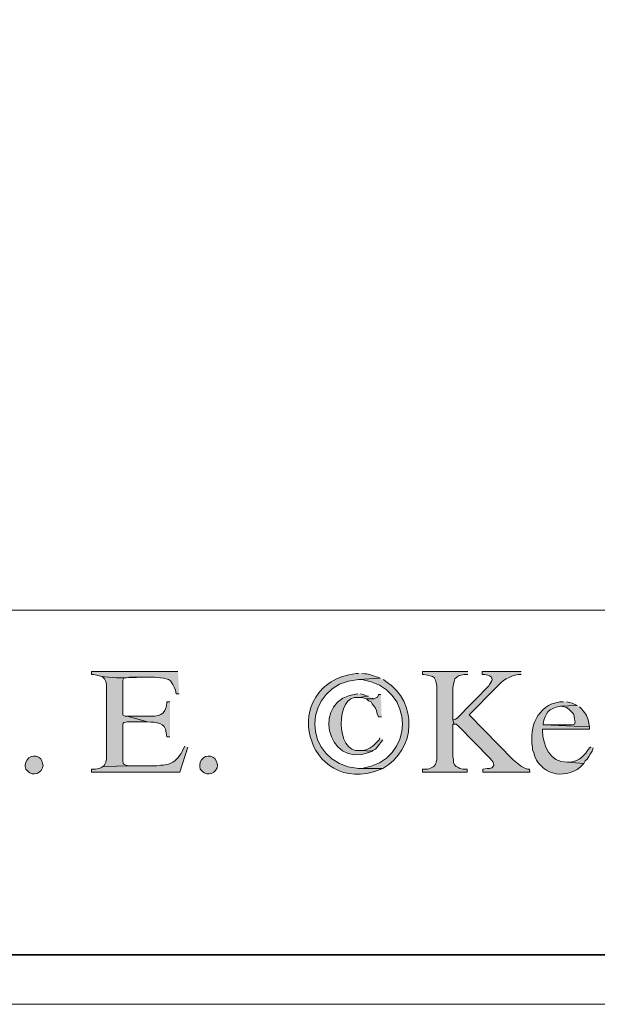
# Model space of a CAD drawing. Header units: inches. Extents: x 1352 to 2050, y -1711 to -1289.
# Tile 10 of 256: x 1521 to 1541, y -1711 to -1678. Entities that reach past the tile are written whole.
import ezdxf

# ---------------------------------------------------------------- set-up
doc = ezdxf.new("R2010")
doc.units = ezdxf.units.IN
doc.header["$MEASUREMENT"] = 0
doc.layers.add('图层 1', color=7, linetype='Continuous')

# ---------------------------------------------------------------- blocks, each defined once
blk = doc.blocks.new('block 4')
at = {"layer": '图层 1', "lineweight": 0}
blk.add_lwpolyline([(1352.197, -1289.051), (1647.55, -1289.051), (1647.55, -1711.067), (1352.197, -1711.067), (1352.197, -1289.051)], dxfattribs=at)
blk = doc.blocks.new('block 5')
at = {"layer": '图层 1', "lineweight": 0}
blk.add_lwpolyline([(1352.197, -1289.051), (1647.55, -1289.051), (1647.55, -1711.067), (1352.197, -1711.067), (1352.197, -1289.051)], dxfattribs=at)
blk = doc.blocks.new('block 7')
at = {"layer": '图层 1', "lineweight": 0}
blk.add_lwpolyline([(1352.197, -1289.051), (1647.55, -1289.051), (1647.55, -1711.067), (1352.197, -1711.067), (1352.197, -1289.051)], dxfattribs=at)
at = {"layer": '图层 1', "color": 250, "lineweight": 35, "true_color": 0x221814}
blk.add_lwpolyline([(1352.374, -1289.228), (1647.374, -1289.228), (1647.374, -1709.386), (1352.374, -1709.386), (1352.374, -1289.228)], dxfattribs=at)
blk = doc.blocks.new('block 8')
at = {"layer": '图层 1', "true_color": 0x221814}
h = blk.add_hatch(color=250, dxfattribs=at)
edge = h.paths.add_edge_path()
edge.add_spline(control_points=[(1526.208, -1699.729), (1526.208, -1699.729), (1523.266, -1699.729), (1523.266, -1699.729), (1523.266, -1699.729), (1523.266, -1699.835), (1523.266, -1699.835), (1523.266, -1699.835), (1523.329, -1699.835), (1523.329, -1699.835), (1523.329, -1699.835), (1523.435, -1699.856), (1523.435, -1699.856), (1524.144, -1700.036), (1524.896, -1699.869), (1525.614, -1699.941), (1525.614, -1699.941), (1525.721, -1699.962), (1525.721, -1699.962), (1525.721, -1699.962), (1525.891, -1700.004), (1525.891, -1700.004), (1525.891, -1700.004), (1525.953, -1700.046), (1525.953, -1700.046), (1525.953, -1700.046), (1526.039, -1700.174), (1526.039, -1700.174), (1526.039, -1700.174), (1526.081, -1700.259), (1526.081, -1700.259), (1526.081, -1700.259), (1526.123, -1700.364), (1526.123, -1700.364), (1526.123, -1700.364), (1526.144, -1700.491), (1526.144, -1700.491), (1526.144, -1700.491), (1526.25, -1700.491), (1526.25, -1700.491)], knot_values=[0, 0, 0, 0, 0.352778, 0.352778, 0.352778, 0.705556, 0.705556, 0.705556, 1.058333, 1.058333, 1.058333, 1.411111, 1.411111, 1.411111, 1.763889, 1.763889, 1.763889, 2.116667, 2.116667, 2.116667, 2.469444, 2.469444, 2.469444, 2.822222, 2.822222, 2.822222, 3.175, 3.175, 3.175, 3.527778, 3.527778, 3.527778, 3.880556, 3.880556, 3.880556, 4.233333, 4.233333, 4.233333, 4.586111, 4.586111, 4.586111, 4.586111], degree=3, periodic=0)
edge.add_line((1526.25, -1700.491), (1526.208, -1699.729))
h = blk.add_hatch(color=250, dxfattribs=at)
edge = h.paths.add_edge_path()
edge.add_spline(control_points=[(1532.367, -1699.793), (1532.367, -1699.793), (1532.282, -1699.793), (1532.282, -1699.793), (1529.56, -1700.173), (1530.555, -1704.052), (1533.108, -1703.073), (1533.108, -1703.073), (1533.193, -1703.031), (1533.193, -1703.031), (1533.193, -1703.031), (1532.367, -1703.031), (1532.367, -1703.031), (1530.361, -1702.878), (1530.402, -1700.14), (1532.367, -1700.004), (1532.367, -1700.004), (1533.108, -1699.962), (1533.108, -1699.962), (1533.108, -1699.962), (1533.023, -1699.919), (1533.023, -1699.919), (1532.87, -1699.896), (1532.739, -1699.794), (1532.579, -1699.814), (1532.579, -1699.814), (1532.473, -1699.793), (1532.473, -1699.793)], knot_values=[0, 0, 0, 0, 0.352778, 0.352778, 0.352778, 0.705556, 0.705556, 0.705556, 1.058333, 1.058333, 1.058333, 1.411111, 1.411111, 1.411111, 1.763889, 1.763889, 1.763889, 2.116667, 2.116667, 2.116667, 2.469444, 2.469444, 2.469444, 2.822222, 2.822222, 2.822222, 3.175, 3.175, 3.175, 3.175], degree=3, periodic=0)
edge.add_line((1532.473, -1699.793), (1532.367, -1699.793))
h = blk.add_hatch(color=250, dxfattribs=at)
edge = h.paths.add_edge_path()
edge.add_spline(control_points=[(1536.093, -1699.729), (1536.093, -1699.729), (1534.547, -1699.729), (1534.547, -1699.729), (1534.547, -1699.729), (1534.547, -1699.835), (1534.547, -1699.835), (1534.547, -1699.835), (1534.59, -1699.835), (1534.59, -1699.835), (1534.59, -1699.835), (1534.717, -1699.856), (1534.717, -1699.856), (1534.717, -1699.856), (1534.886, -1699.898), (1534.886, -1699.898), (1534.886, -1699.898), (1534.95, -1699.941), (1534.95, -1699.941), (1534.95, -1699.941), (1534.95, -1699.962), (1534.95, -1699.962), (1534.95, -1699.962), (1534.992, -1700.026), (1534.992, -1700.026), (1534.992, -1700.026), (1535.013, -1700.111), (1535.013, -1700.111), (1535.013, -1700.111), (1535.034, -1700.216), (1535.034, -1700.216), (1535.034, -1700.216), (1535.034, -1702.714), (1535.034, -1702.714), (1535.034, -1702.714), (1535.013, -1702.82), (1535.013, -1702.82), (1534.992, -1702.962), (1534.842, -1703.028), (1534.717, -1703.053), (1534.717, -1703.053), (1534.547, -1703.053), (1534.547, -1703.053), (1534.547, -1703.053), (1534.547, -1703.158), (1534.547, -1703.158), (1534.547, -1703.158), (1536.071, -1703.158), (1536.071, -1703.158), (1536.071, -1703.158), (1536.071, -1703.053), (1536.071, -1703.053), (1536.071, -1703.053), (1535.923, -1703.053), (1535.923, -1703.053), (1535.923, -1703.053), (1535.817, -1703.031), (1535.817, -1703.031), (1535.817, -1703.031), (1535.754, -1702.989), (1535.754, -1702.989), (1535.754, -1702.989), (1535.69, -1702.968), (1535.69, -1702.968), (1535.69, -1702.968), (1535.648, -1702.926), (1535.648, -1702.926), (1535.648, -1702.926), (1535.605, -1702.841), (1535.605, -1702.841), (1535.605, -1702.841), (1535.605, -1702.735), (1535.605, -1702.735), (1535.605, -1702.735), (1535.584, -1702.629), (1535.584, -1702.629), (1535.584, -1702.629), (1535.584, -1701.529), (1535.584, -1701.529), (1535.584, -1701.529), (1535.627, -1701.529), (1535.627, -1701.529), (1535.627, -1701.529), (1535.584, -1701.38), (1535.584, -1701.38), (1535.584, -1701.38), (1535.584, -1700.28), (1535.584, -1700.28), (1535.584, -1700.28), (1535.627, -1700.068), (1535.627, -1700.068), (1535.627, -1700.068), (1535.648, -1699.983), (1535.648, -1699.983), (1535.648, -1699.983), (1535.712, -1699.92), (1535.712, -1699.92), (1535.712, -1699.92), (1535.775, -1699.878), (1535.775, -1699.878), (1535.775, -1699.878), (1535.86, -1699.856), (1535.86, -1699.856), (1535.86, -1699.856), (1535.966, -1699.835), (1535.966, -1699.835), (1535.966, -1699.835), (1536.093, -1699.835), (1536.093, -1699.835)], knot_values=[0, 0, 0, 0, 0.352778, 0.352778, 0.352778, 0.705556, 0.705556, 0.705556, 1.058333, 1.058333, 1.058333, 1.411111, 1.411111, 1.411111, 1.763889, 1.763889, 1.763889, 2.116667, 2.116667, 2.116667, 2.469444, 2.469444, 2.469444, 2.822222, 2.822222, 2.822222, 3.175, 3.175, 3.175, 3.527778, 3.527778, 3.527778, 3.880556, 3.880556, 3.880556, 4.233333, 4.233333, 4.233333, 4.586111, 4.586111, 4.586111, 4.938889, 4.938889, 4.938889, 5.291667, 5.291667, 5.291667, 5.644444, 5.644444, 5.644444, 5.997222, 5.997222, 5.997222, 6.35, 6.35, 6.35, 6.702778, 6.702778, 6.702778, 7.055556, 7.055556, 7.055556, 7.408333, 7.408333, 7.408333, 7.761111, 7.761111, 7.761111, 8.113889, 8.113889, 8.113889, 8.466667, 8.466667, 8.466667, 8.819444, 8.819444, 8.819444, 9.172222, 9.172222, 9.172222, 9.525, 9.525, 9.525, 9.877778, 9.877778, 9.877778, 10.230556, 10.230556, 10.230556, 10.583333, 10.583333, 10.583333, 10.936111, 10.936111, 10.936111, 11.288889, 11.288889, 11.288889, 11.641667, 11.641667, 11.641667, 11.994444, 11.994444, 11.994444, 12.347222, 12.347222, 12.347222, 12.7, 12.7, 12.7, 12.7], degree=3, periodic=0)
edge.add_line((1536.093, -1699.835), (1536.093, -1699.729))
h = blk.add_hatch(color=250, dxfattribs=at)
edge = h.paths.add_edge_path()
edge.add_spline(control_points=[(1537.913, -1699.729), (1537.913, -1699.729), (1536.579, -1699.729), (1536.579, -1699.729), (1536.579, -1699.729), (1536.579, -1699.835), (1536.579, -1699.835), (1536.579, -1699.835), (1536.664, -1699.835), (1536.664, -1699.835), (1536.664, -1699.835), (1536.77, -1699.856), (1536.77, -1699.856), (1536.77, -1699.856), (1536.833, -1699.878), (1536.833, -1699.878), (1536.833, -1699.878), (1536.897, -1699.92), (1536.897, -1699.92), (1536.897, -1699.92), (1536.918, -1700.004), (1536.918, -1700.004), (1536.918, -1700.004), (1536.897, -1700.068), (1536.897, -1700.068), (1536.897, -1700.068), (1536.833, -1700.174), (1536.833, -1700.174), (1536.833, -1700.174), (1536.812, -1700.216), (1536.812, -1700.216), (1536.447, -1700.578), (1536.095, -1700.95), (1535.733, -1701.317), (1535.733, -1701.317), (1535.669, -1701.359), (1535.669, -1701.359), (1535.669, -1701.359), (1535.584, -1701.38), (1535.584, -1701.38), (1535.584, -1701.38), (1535.627, -1701.529), (1535.627, -1701.529), (1535.627, -1701.529), (1535.69, -1701.529), (1535.69, -1701.529), (1535.69, -1701.529), (1535.775, -1701.592), (1535.775, -1701.592), (1535.775, -1701.592), (1536.855, -1702.692), (1536.855, -1702.692), (1536.855, -1702.692), (1536.897, -1702.756), (1536.897, -1702.756), (1536.897, -1702.756), (1536.96, -1702.82), (1536.96, -1702.82), (1536.96, -1702.82), (1536.981, -1702.904), (1536.981, -1702.904), (1536.981, -1702.904), (1536.981, -1702.926), (1536.981, -1702.926), (1536.981, -1702.926), (1536.918, -1703.01), (1536.918, -1703.01), (1536.918, -1703.01), (1536.897, -1703.01), (1536.897, -1703.01), (1536.897, -1703.01), (1536.833, -1703.031), (1536.833, -1703.031), (1536.833, -1703.031), (1536.749, -1703.031), (1536.749, -1703.031), (1536.749, -1703.031), (1536.6, -1703.053), (1536.6, -1703.053), (1536.6, -1703.053), (1536.6, -1703.158), (1536.6, -1703.158), (1536.6, -1703.158), (1538.209, -1703.158), (1538.209, -1703.158), (1538.209, -1703.158), (1538.188, -1703.053), (1538.188, -1703.053), (1538.188, -1703.053), (1538.125, -1703.053), (1538.125, -1703.053), (1537.927, -1703.008), (1537.781, -1702.862), (1537.637, -1702.735), (1537.637, -1702.735), (1536.135, -1701.211), (1536.135, -1701.211), (1536.135, -1701.211), (1537.067, -1700.259), (1537.067, -1700.259), (1537.264, -1700.044), (1537.514, -1699.878), (1537.807, -1699.835), (1537.807, -1699.835), (1537.913, -1699.835), (1537.913, -1699.835)], knot_values=[0, 0, 0, 0, 0.352778, 0.352778, 0.352778, 0.705556, 0.705556, 0.705556, 1.058333, 1.058333, 1.058333, 1.411111, 1.411111, 1.411111, 1.763889, 1.763889, 1.763889, 2.116667, 2.116667, 2.116667, 2.469444, 2.469444, 2.469444, 2.822222, 2.822222, 2.822222, 3.175, 3.175, 3.175, 3.527778, 3.527778, 3.527778, 3.880556, 3.880556, 3.880556, 4.233333, 4.233333, 4.233333, 4.586111, 4.586111, 4.586111, 4.938889, 4.938889, 4.938889, 5.291667, 5.291667, 5.291667, 5.644444, 5.644444, 5.644444, 5.997222, 5.997222, 5.997222, 6.35, 6.35, 6.35, 6.702778, 6.702778, 6.702778, 7.055556, 7.055556, 7.055556, 7.408333, 7.408333, 7.408333, 7.761111, 7.761111, 7.761111, 8.113889, 8.113889, 8.113889, 8.466667, 8.466667, 8.466667, 8.819444, 8.819444, 8.819444, 9.172222, 9.172222, 9.172222, 9.525, 9.525, 9.525, 9.877778, 9.877778, 9.877778, 10.230556, 10.230556, 10.230556, 10.583333, 10.583333, 10.583333, 10.936111, 10.936111, 10.936111, 11.288889, 11.288889, 11.288889, 11.641667, 11.641667, 11.641667, 11.994444, 11.994444, 11.994444, 12.347222, 12.347222, 12.347222, 12.347222], degree=3, periodic=0)
edge.add_line((1537.913, -1699.835), (1537.913, -1699.729))
for points in [[(1523.626, -1699.898), (1523.71, -1699.983), (1523.752, -1700.067), (1523.774, -1700.174), (1523.774, -1702.713), (1523.752, -1702.819), (1523.71, -1702.904), (1523.668, -1702.968), (1524.557, -1702.947), (1524.536, -1702.947), (1524.429, -1702.925), (1524.367, -1702.883), (1524.345, -1702.861), (1524.324, -1702.777), (1524.324, -1701.55), (1524.345, -1701.486), (1524.367, -1701.465), (1524.472, -1701.444), (1525.17, -1701.444), (1524.472, -1701.254), (1524.409, -1701.254), (1524.345, -1701.232), (1524.324, -1701.211), (1524.324, -1700.025), (1524.367, -1699.962), (1524.451, -1699.941), (1524.557, -1699.92), (1525.425, -1699.92)], [(1533.129, -1700.512), (1533.044, -1700.512), (1533.044, -1700.534), (1533.002, -1700.618), (1532.981, -1700.618), (1532.896, -1700.66), (1532.642, -1700.66), (1532.706, -1700.724), (1532.791, -1700.766), (1532.833, -1700.83), (1532.875, -1700.893), (1532.939, -1700.978), (1532.981, -1701.063), (1533.002, -1701.169), (1533.044, -1701.274), (1533.151, -1701.274)], [(1532.706, -1700.576), (1532.367, -1700.618), (1532.452, -1700.618), (1532.558, -1700.64), (1532.642, -1700.66), (1532.896, -1700.66), (1532.833, -1700.64)]]:
    blk.add_hatch(color=250, dxfattribs=at).paths.add_polyline_path(points)
h = blk.add_hatch(color=250, dxfattribs=at)
edge = h.paths.add_edge_path()
edge.add_spline(control_points=[(1533.108, -1699.962), (1533.108, -1699.962), (1532.367, -1700.004), (1532.367, -1700.004), (1532.367, -1700.004), (1532.473, -1700.004), (1532.473, -1700.004), (1534.325, -1700.259), (1534.318, -1702.78), (1532.473, -1703.031), (1532.473, -1703.031), (1532.367, -1703.031), (1532.367, -1703.031), (1532.367, -1703.031), (1533.193, -1703.031), (1533.193, -1703.031), (1534.338, -1702.383), (1534.39, -1700.779), (1533.299, -1700.068), (1533.299, -1700.068), (1533.214, -1700.004), (1533.214, -1700.004)], knot_values=[0, 0, 0, 0, 0.352778, 0.352778, 0.352778, 0.705556, 0.705556, 0.705556, 1.058333, 1.058333, 1.058333, 1.411111, 1.411111, 1.411111, 1.763889, 1.763889, 1.763889, 2.116667, 2.116667, 2.116667, 2.469444, 2.469444, 2.469444, 2.469444], degree=3, periodic=0)
edge.add_line((1533.214, -1700.004), (1533.108, -1699.962))
h = blk.add_hatch(color=250, dxfattribs=at)
edge = h.paths.add_edge_path()
edge.add_spline(control_points=[(1532.346, -1700.491), (1532.346, -1700.491), (1532.325, -1700.491), (1532.325, -1700.491), (1530.754, -1700.627), (1531.233, -1703.056), (1532.748, -1702.481), (1532.748, -1702.481), (1532.833, -1702.439), (1532.833, -1702.439), (1532.833, -1702.439), (1532.409, -1702.417), (1532.409, -1702.417), (1531.574, -1702.548), (1531.564, -1700.481), (1532.367, -1700.618), (1532.367, -1700.618), (1532.706, -1700.576), (1532.706, -1700.576), (1532.706, -1700.576), (1532.621, -1700.555), (1532.621, -1700.555), (1532.621, -1700.555), (1532.537, -1700.512), (1532.537, -1700.512), (1532.537, -1700.512), (1532.43, -1700.491), (1532.43, -1700.491)], knot_values=[0, 0, 0, 0, 0.352778, 0.352778, 0.352778, 0.705556, 0.705556, 0.705556, 1.058333, 1.058333, 1.058333, 1.411111, 1.411111, 1.411111, 1.763889, 1.763889, 1.763889, 2.116667, 2.116667, 2.116667, 2.469444, 2.469444, 2.469444, 2.822222, 2.822222, 2.822222, 3.175, 3.175, 3.175, 3.175], degree=3, periodic=0)
edge.add_line((1532.43, -1700.491), (1532.346, -1700.491))
h = blk.add_hatch(color=250, dxfattribs=at)
edge = h.paths.add_edge_path()
edge.add_spline(control_points=[(1525.932, -1700.766), (1525.932, -1700.766), (1525.827, -1700.766), (1525.827, -1700.766), (1525.827, -1700.766), (1525.827, -1700.809), (1525.827, -1700.809), (1525.809, -1701.229), (1525.525, -1701.269), (1525.17, -1701.254), (1525.17, -1701.254), (1524.472, -1701.254), (1524.472, -1701.254), (1524.472, -1701.254), (1525.17, -1701.444), (1525.17, -1701.444), (1525.458, -1701.467), (1525.795, -1701.443), (1525.806, -1701.825), (1525.806, -1701.825), (1525.827, -1701.951), (1525.827, -1701.951), (1525.827, -1701.951), (1525.932, -1701.951), (1525.932, -1701.951)], knot_values=[0, 0, 0, 0, 0.352778, 0.352778, 0.352778, 0.705556, 0.705556, 0.705556, 1.058333, 1.058333, 1.058333, 1.411111, 1.411111, 1.411111, 1.763889, 1.763889, 1.763889, 2.116667, 2.116667, 2.116667, 2.469444, 2.469444, 2.469444, 2.822222, 2.822222, 2.822222, 2.822222], degree=3, periodic=0)
edge.add_line((1525.932, -1701.951), (1525.932, -1700.766))
h = blk.add_hatch(color=250, dxfattribs=at)
edge = h.paths.add_edge_path()
edge.add_spline(control_points=[(1539.352, -1700.766), (1539.352, -1700.766), (1539.225, -1700.766), (1539.225, -1700.766), (1538.458, -1700.883), (1538.178, -1701.609), (1538.294, -1702.312), (1538.294, -1702.312), (1538.294, -1702.396), (1538.294, -1702.396), (1538.294, -1702.396), (1538.336, -1702.502), (1538.336, -1702.502), (1538.528, -1703.219), (1539.36, -1703.443), (1539.924, -1702.989), (1539.924, -1702.989), (1540.051, -1702.861), (1540.051, -1702.861), (1540.051, -1702.861), (1539.479, -1702.819), (1539.479, -1702.819), (1538.867, -1702.829), (1538.659, -1702.259), (1538.632, -1701.74), (1538.632, -1701.74), (1538.632, -1701.698), (1538.632, -1701.698), (1538.632, -1701.698), (1540.242, -1701.698), (1540.242, -1701.698), (1540.242, -1701.698), (1540.242, -1701.613), (1540.242, -1701.613), (1540.242, -1701.613), (1538.654, -1701.55), (1538.654, -1701.55), (1538.654, -1701.55), (1538.654, -1701.529), (1538.654, -1701.529), (1538.744, -1701.126), (1538.818, -1700.994), (1539.246, -1700.915), (1539.246, -1700.915), (1539.818, -1700.893), (1539.818, -1700.893), (1539.818, -1700.893), (1539.649, -1700.809), (1539.649, -1700.809), (1539.649, -1700.809), (1539.564, -1700.788), (1539.564, -1700.788), (1539.564, -1700.788), (1539.458, -1700.766), (1539.458, -1700.766)], knot_values=[0, 0, 0, 0, 0.352778, 0.352778, 0.352778, 0.705556, 0.705556, 0.705556, 1.058333, 1.058333, 1.058333, 1.411111, 1.411111, 1.411111, 1.763889, 1.763889, 1.763889, 2.116667, 2.116667, 2.116667, 2.469444, 2.469444, 2.469444, 2.822222, 2.822222, 2.822222, 3.175, 3.175, 3.175, 3.527778, 3.527778, 3.527778, 3.880556, 3.880556, 3.880556, 4.233333, 4.233333, 4.233333, 4.586111, 4.586111, 4.586111, 4.938889, 4.938889, 4.938889, 5.291667, 5.291667, 5.291667, 5.644444, 5.644444, 5.644444, 5.997222, 5.997222, 5.997222, 6.35, 6.35, 6.35, 6.35], degree=3, periodic=0)
edge.add_line((1539.458, -1700.766), (1539.352, -1700.766))
h = blk.add_hatch(color=250, dxfattribs=at)
edge = h.paths.add_edge_path()
edge.add_spline(control_points=[(1539.818, -1700.893), (1539.818, -1700.893), (1539.246, -1700.915), (1539.246, -1700.915), (1539.246, -1700.915), (1539.267, -1700.915), (1539.267, -1700.915), (1539.267, -1700.915), (1539.373, -1700.936), (1539.373, -1700.936), (1539.373, -1700.936), (1539.457, -1700.957), (1539.457, -1700.957), (1539.457, -1700.957), (1539.543, -1701.02), (1539.543, -1701.02), (1539.543, -1701.02), (1539.606, -1701.084), (1539.606, -1701.084), (1539.606, -1701.084), (1539.627, -1701.105), (1539.627, -1701.105), (1539.627, -1701.105), (1539.691, -1701.169), (1539.691, -1701.169), (1539.691, -1701.169), (1539.712, -1701.253), (1539.712, -1701.253), (1539.712, -1701.253), (1539.733, -1701.359), (1539.733, -1701.359), (1539.733, -1701.359), (1539.754, -1701.444), (1539.754, -1701.444), (1539.754, -1701.444), (1539.733, -1701.529), (1539.733, -1701.529), (1539.733, -1701.529), (1539.627, -1701.549), (1539.627, -1701.549), (1539.627, -1701.549), (1538.654, -1701.549), (1538.654, -1701.549), (1538.654, -1701.549), (1540.241, -1701.613), (1540.241, -1701.613), (1540.241, -1701.613), (1540.22, -1701.507), (1540.22, -1701.507), (1540.179, -1701.252), (1540.124, -1701.187), (1539.966, -1700.999), (1539.966, -1700.999), (1539.902, -1700.936), (1539.902, -1700.936)], knot_values=[0, 0, 0, 0, 0.352778, 0.352778, 0.352778, 0.705556, 0.705556, 0.705556, 1.058333, 1.058333, 1.058333, 1.411111, 1.411111, 1.411111, 1.763889, 1.763889, 1.763889, 2.116667, 2.116667, 2.116667, 2.469444, 2.469444, 2.469444, 2.822222, 2.822222, 2.822222, 3.175, 3.175, 3.175, 3.527778, 3.527778, 3.527778, 3.880556, 3.880556, 3.880556, 4.233333, 4.233333, 4.233333, 4.586111, 4.586111, 4.586111, 4.938889, 4.938889, 4.938889, 5.291667, 5.291667, 5.291667, 5.644444, 5.644444, 5.644444, 5.997222, 5.997222, 5.997222, 6.35, 6.35, 6.35, 6.35], degree=3, periodic=0)
edge.add_line((1539.902, -1700.936), (1539.818, -1700.893))
h = blk.add_hatch(color=250, dxfattribs=at)
edge = h.paths.add_edge_path()
edge.add_spline(control_points=[(1533.087, -1701.994), (1533.087, -1701.994), (1533.065, -1702.058), (1533.065, -1702.058), (1532.875, -1702.243), (1532.799, -1702.371), (1532.515, -1702.417), (1532.515, -1702.417), (1532.409, -1702.417), (1532.409, -1702.417), (1532.409, -1702.417), (1532.833, -1702.439), (1532.833, -1702.439), (1532.833, -1702.439), (1532.854, -1702.417), (1532.854, -1702.417), (1532.854, -1702.417), (1532.939, -1702.375), (1532.939, -1702.375), (1532.939, -1702.375), (1533.002, -1702.312), (1533.002, -1702.312), (1533.002, -1702.312), (1533.193, -1702.058), (1533.193, -1702.058)], knot_values=[0, 0, 0, 0, 0.352778, 0.352778, 0.352778, 0.705556, 0.705556, 0.705556, 1.058333, 1.058333, 1.058333, 1.411111, 1.411111, 1.411111, 1.763889, 1.763889, 1.763889, 2.116667, 2.116667, 2.116667, 2.469444, 2.469444, 2.469444, 2.822222, 2.822222, 2.822222, 2.822222], degree=3, periodic=0)
edge.add_line((1533.193, -1702.058), (1533.087, -1701.994))
h = blk.add_hatch(color=250, dxfattribs=at)
edge = h.paths.add_edge_path()
edge.add_spline(control_points=[(1521.001, -1702.925), (1521.001, -1702.925), (1521.022, -1702.82), (1521.022, -1702.82), (1521.022, -1702.82), (1521.064, -1702.735), (1521.064, -1702.735), (1521.206, -1702.518), (1521.564, -1702.597), (1521.593, -1702.861), (1521.593, -1702.861), (1521.614, -1702.925), (1521.614, -1702.925), (1521.614, -1702.925), (1521.593, -1703.01), (1521.593, -1703.01), (1521.485, -1703.28), (1521.172, -1703.286), (1521.022, -1703.052), (1521.022, -1703.052), (1521.001, -1702.968), (1521.001, -1702.968), (1521.001, -1702.968), (1521.001, -1702.925), (1521.001, -1702.925)], knot_values=[0, 0, 0, 0, 0.352778, 0.352778, 0.352778, 0.705556, 0.705556, 0.705556, 1.058333, 1.058333, 1.058333, 1.411111, 1.411111, 1.411111, 1.763889, 1.763889, 1.763889, 2.116667, 2.116667, 2.116667, 2.469444, 2.469444, 2.469444, 2.822222, 2.822222, 2.822222, 2.822222], degree=3, periodic=0)
edge.add_line((1521.001, -1702.925), (1521.001, -1702.925))
h = blk.add_hatch(color=250, dxfattribs=at)
edge = h.paths.add_edge_path()
edge.add_spline(control_points=[(1526.441, -1702.269), (1526.441, -1702.269), (1526.398, -1702.354), (1526.398, -1702.354), (1526.398, -1702.354), (1526.356, -1702.459), (1526.356, -1702.459), (1526.246, -1702.636), (1526.104, -1702.833), (1525.89, -1702.883), (1525.89, -1702.883), (1525.721, -1702.925), (1525.721, -1702.925), (1525.721, -1702.925), (1525.615, -1702.925), (1525.615, -1702.925), (1525.615, -1702.925), (1525.488, -1702.947), (1525.488, -1702.947), (1525.488, -1702.947), (1524.556, -1702.947), (1524.556, -1702.947), (1524.556, -1702.947), (1523.668, -1702.968), (1523.668, -1702.968), (1523.668, -1702.968), (1523.647, -1702.968), (1523.647, -1702.968), (1523.647, -1702.968), (1523.582, -1703.01), (1523.582, -1703.01), (1523.582, -1703.01), (1523.498, -1703.031), (1523.498, -1703.031), (1523.498, -1703.031), (1523.392, -1703.053), (1523.392, -1703.053), (1523.392, -1703.053), (1523.266, -1703.053), (1523.266, -1703.053), (1523.266, -1703.053), (1523.266, -1703.158), (1523.266, -1703.158), (1523.266, -1703.158), (1526.272, -1703.158), (1526.272, -1703.158), (1526.272, -1703.158), (1526.546, -1702.312), (1526.546, -1702.312)], knot_values=[0, 0, 0, 0, 0.352778, 0.352778, 0.352778, 0.705556, 0.705556, 0.705556, 1.058333, 1.058333, 1.058333, 1.411111, 1.411111, 1.411111, 1.763889, 1.763889, 1.763889, 2.116667, 2.116667, 2.116667, 2.469444, 2.469444, 2.469444, 2.822222, 2.822222, 2.822222, 3.175, 3.175, 3.175, 3.527778, 3.527778, 3.527778, 3.880556, 3.880556, 3.880556, 4.233333, 4.233333, 4.233333, 4.586111, 4.586111, 4.586111, 4.938889, 4.938889, 4.938889, 5.291667, 5.291667, 5.291667, 5.644444, 5.644444, 5.644444, 5.644444], degree=3, periodic=0)
edge.add_line((1526.546, -1702.312), (1526.441, -1702.269))
h = blk.add_hatch(color=250, dxfattribs=at)
edge = h.paths.add_edge_path()
edge.add_spline(control_points=[(1526.949, -1702.925), (1526.949, -1702.925), (1526.97, -1702.82), (1526.97, -1702.82), (1526.97, -1702.82), (1527.012, -1702.735), (1527.012, -1702.735), (1527.153, -1702.518), (1527.512, -1702.597), (1527.542, -1702.861), (1527.542, -1702.861), (1527.562, -1702.925), (1527.562, -1702.925), (1527.562, -1702.925), (1527.542, -1703.01), (1527.542, -1703.01), (1527.433, -1703.28), (1527.12, -1703.286), (1526.97, -1703.052), (1526.97, -1703.052), (1526.949, -1702.968), (1526.949, -1702.968), (1526.949, -1702.968), (1526.949, -1702.925), (1526.949, -1702.925)], knot_values=[0, 0, 0, 0, 0.352778, 0.352778, 0.352778, 0.705556, 0.705556, 0.705556, 1.058333, 1.058333, 1.058333, 1.411111, 1.411111, 1.411111, 1.763889, 1.763889, 1.763889, 2.116667, 2.116667, 2.116667, 2.469444, 2.469444, 2.469444, 2.822222, 2.822222, 2.822222, 2.822222], degree=3, periodic=0)
edge.add_line((1526.949, -1702.925), (1526.949, -1702.925))
h = blk.add_hatch(color=250, dxfattribs=at)
edge = h.paths.add_edge_path()
edge.add_spline(control_points=[(1540.283, -1702.291), (1540.283, -1702.291), (1540.241, -1702.333), (1540.241, -1702.333), (1540.068, -1702.578), (1539.906, -1702.786), (1539.585, -1702.82), (1539.585, -1702.82), (1539.479, -1702.82), (1539.479, -1702.82), (1539.479, -1702.82), (1540.051, -1702.862), (1540.051, -1702.862), (1540.051, -1702.862), (1540.093, -1702.777), (1540.093, -1702.777), (1540.093, -1702.777), (1540.157, -1702.714), (1540.157, -1702.714), (1540.157, -1702.714), (1540.22, -1702.629), (1540.22, -1702.629), (1540.22, -1702.629), (1540.262, -1702.544), (1540.262, -1702.544), (1540.262, -1702.544), (1540.326, -1702.439), (1540.326, -1702.439), (1540.326, -1702.439), (1540.368, -1702.333), (1540.368, -1702.333)], knot_values=[0, 0, 0, 0, 0.352778, 0.352778, 0.352778, 0.705556, 0.705556, 0.705556, 1.058333, 1.058333, 1.058333, 1.411111, 1.411111, 1.411111, 1.763889, 1.763889, 1.763889, 2.116667, 2.116667, 2.116667, 2.469444, 2.469444, 2.469444, 2.822222, 2.822222, 2.822222, 3.175, 3.175, 3.175, 3.527778, 3.527778, 3.527778, 3.527778], degree=3, periodic=0)
edge.add_line((1540.368, -1702.333), (1540.283, -1702.291))
at = {"layer": '图层 1', "lineweight": 0}
for points in [[(1352.197, -1289.051), (1647.55, -1289.051), (1647.55, -1711.067), (1352.197, -1711.067), (1352.197, -1289.051)], [(1523.626, -1699.898), (1523.71, -1699.983), (1523.752, -1700.067), (1523.774, -1700.174), (1523.774, -1702.713), (1523.752, -1702.819), (1523.71, -1702.904), (1523.668, -1702.968), (1524.557, -1702.947), (1524.536, -1702.947), (1524.429, -1702.925), (1524.367, -1702.883), (1524.345, -1702.861), (1524.324, -1702.777), (1524.324, -1701.55), (1524.345, -1701.486), (1524.367, -1701.465), (1524.472, -1701.444), (1525.17, -1701.444), (1524.472, -1701.254), (1524.409, -1701.254), (1524.345, -1701.232), (1524.324, -1701.211), (1524.324, -1700.025), (1524.367, -1699.962), (1524.451, -1699.941), (1524.557, -1699.92), (1525.425, -1699.92)], [(1533.129, -1700.512), (1533.044, -1700.512), (1533.044, -1700.534), (1533.002, -1700.618), (1532.981, -1700.618), (1532.896, -1700.66), (1532.642, -1700.66), (1532.706, -1700.724), (1532.791, -1700.766), (1532.833, -1700.83), (1532.875, -1700.893), (1532.939, -1700.978), (1532.981, -1701.063), (1533.002, -1701.169), (1533.044, -1701.274), (1533.151, -1701.274)], [(1532.706, -1700.576), (1532.367, -1700.618), (1532.452, -1700.618), (1532.558, -1700.64), (1532.642, -1700.66), (1532.896, -1700.66), (1532.833, -1700.64)]]:
    blk.add_lwpolyline(points, dxfattribs=at)
for points, knots in [([(1526.208, -1699.729), (1526.208, -1699.729), (1523.266, -1699.729), (1523.266, -1699.729), (1523.266, -1699.729), (1523.266, -1699.835), (1523.266, -1699.835), (1523.266, -1699.835), (1523.329, -1699.835), (1523.329, -1699.835), (1523.329, -1699.835), (1523.435, -1699.856), (1523.435, -1699.856), (1524.144, -1700.036), (1524.896, -1699.869), (1525.614, -1699.941), (1525.614, -1699.941), (1525.721, -1699.962), (1525.721, -1699.962), (1525.721, -1699.962), (1525.891, -1700.004), (1525.891, -1700.004), (1525.891, -1700.004), (1525.953, -1700.046), (1525.953, -1700.046), (1525.953, -1700.046), (1526.039, -1700.174), (1526.039, -1700.174), (1526.039, -1700.174), (1526.081, -1700.259), (1526.081, -1700.259), (1526.081, -1700.259), (1526.123, -1700.364), (1526.123, -1700.364), (1526.123, -1700.364), (1526.144, -1700.491), (1526.144, -1700.491), (1526.144, -1700.491), (1526.25, -1700.491), (1526.25, -1700.491)], [0, 0, 0, 0, 1, 1, 1, 2, 2, 2, 3, 3, 3, 4, 4, 4, 5, 5, 5, 6, 6, 6, 7, 7, 7, 8, 8, 8, 9, 9, 9, 10, 10, 10, 11, 11, 11, 12, 12, 12, 13, 13, 13, 13]), ([(1532.367, -1699.793), (1532.367, -1699.793), (1532.282, -1699.793), (1532.282, -1699.793), (1529.56, -1700.173), (1530.555, -1704.052), (1533.108, -1703.073), (1533.108, -1703.073), (1533.193, -1703.031), (1533.193, -1703.031), (1533.193, -1703.031), (1532.367, -1703.031), (1532.367, -1703.031), (1530.361, -1702.878), (1530.402, -1700.14), (1532.367, -1700.004), (1532.367, -1700.004), (1533.108, -1699.962), (1533.108, -1699.962), (1533.108, -1699.962), (1533.023, -1699.919), (1533.023, -1699.919), (1532.87, -1699.896), (1532.739, -1699.794), (1532.579, -1699.814), (1532.579, -1699.814), (1532.473, -1699.793), (1532.473, -1699.793)], [0, 0, 0, 0, 1, 1, 1, 2, 2, 2, 3, 3, 3, 4, 4, 4, 5, 5, 5, 6, 6, 6, 7, 7, 7, 8, 8, 8, 9, 9, 9, 9]), ([(1536.093, -1699.729), (1536.093, -1699.729), (1534.547, -1699.729), (1534.547, -1699.729), (1534.547, -1699.729), (1534.547, -1699.835), (1534.547, -1699.835), (1534.547, -1699.835), (1534.59, -1699.835), (1534.59, -1699.835), (1534.59, -1699.835), (1534.717, -1699.856), (1534.717, -1699.856), (1534.717, -1699.856), (1534.886, -1699.898), (1534.886, -1699.898), (1534.886, -1699.898), (1534.95, -1699.941), (1534.95, -1699.941), (1534.95, -1699.941), (1534.95, -1699.962), (1534.95, -1699.962), (1534.95, -1699.962), (1534.992, -1700.026), (1534.992, -1700.026), (1534.992, -1700.026), (1535.013, -1700.111), (1535.013, -1700.111), (1535.013, -1700.111), (1535.034, -1700.216), (1535.034, -1700.216), (1535.034, -1700.216), (1535.034, -1702.714), (1535.034, -1702.714), (1535.034, -1702.714), (1535.013, -1702.82), (1535.013, -1702.82), (1534.992, -1702.962), (1534.842, -1703.028), (1534.717, -1703.053), (1534.717, -1703.053), (1534.547, -1703.053), (1534.547, -1703.053), (1534.547, -1703.053), (1534.547, -1703.158), (1534.547, -1703.158), (1534.547, -1703.158), (1536.071, -1703.158), (1536.071, -1703.158), (1536.071, -1703.158), (1536.071, -1703.053), (1536.071, -1703.053), (1536.071, -1703.053), (1535.923, -1703.053), (1535.923, -1703.053), (1535.923, -1703.053), (1535.817, -1703.031), (1535.817, -1703.031), (1535.817, -1703.031), (1535.754, -1702.989), (1535.754, -1702.989), (1535.754, -1702.989), (1535.69, -1702.968), (1535.69, -1702.968), (1535.69, -1702.968), (1535.648, -1702.926), (1535.648, -1702.926), (1535.648, -1702.926), (1535.605, -1702.841), (1535.605, -1702.841), (1535.605, -1702.841), (1535.605, -1702.735), (1535.605, -1702.735), (1535.605, -1702.735), (1535.584, -1702.629), (1535.584, -1702.629), (1535.584, -1702.629), (1535.584, -1701.529), (1535.584, -1701.529), (1535.584, -1701.529), (1535.627, -1701.529), (1535.627, -1701.529), (1535.627, -1701.529), (1535.584, -1701.38), (1535.584, -1701.38), (1535.584, -1701.38), (1535.584, -1700.28), (1535.584, -1700.28), (1535.584, -1700.28), (1535.627, -1700.068), (1535.627, -1700.068), (1535.627, -1700.068), (1535.648, -1699.983), (1535.648, -1699.983), (1535.648, -1699.983), (1535.712, -1699.92), (1535.712, -1699.92), (1535.712, -1699.92), (1535.775, -1699.878), (1535.775, -1699.878), (1535.775, -1699.878), (1535.86, -1699.856), (1535.86, -1699.856), (1535.86, -1699.856), (1535.966, -1699.835), (1535.966, -1699.835), (1535.966, -1699.835), (1536.093, -1699.835), (1536.093, -1699.835)], [0, 0, 0, 0, 1, 1, 1, 2, 2, 2, 3, 3, 3, 4, 4, 4, 5, 5, 5, 6, 6, 6, 7, 7, 7, 8, 8, 8, 9, 9, 9, 10, 10, 10, 11, 11, 11, 12, 12, 12, 13, 13, 13, 14, 14, 14, 15, 15, 15, 16, 16, 16, 17, 17, 17, 18, 18, 18, 19, 19, 19, 20, 20, 20, 21, 21, 21, 22, 22, 22, 23, 23, 23, 24, 24, 24, 25, 25, 25, 26, 26, 26, 27, 27, 27, 28, 28, 28, 29, 29, 29, 30, 30, 30, 31, 31, 31, 32, 32, 32, 33, 33, 33, 34, 34, 34, 35, 35, 35, 36, 36, 36, 36]), ([(1537.913, -1699.729), (1537.913, -1699.729), (1536.579, -1699.729), (1536.579, -1699.729), (1536.579, -1699.729), (1536.579, -1699.835), (1536.579, -1699.835), (1536.579, -1699.835), (1536.664, -1699.835), (1536.664, -1699.835), (1536.664, -1699.835), (1536.77, -1699.856), (1536.77, -1699.856), (1536.77, -1699.856), (1536.833, -1699.878), (1536.833, -1699.878), (1536.833, -1699.878), (1536.897, -1699.92), (1536.897, -1699.92), (1536.897, -1699.92), (1536.918, -1700.004), (1536.918, -1700.004), (1536.918, -1700.004), (1536.897, -1700.068), (1536.897, -1700.068), (1536.897, -1700.068), (1536.833, -1700.174), (1536.833, -1700.174), (1536.833, -1700.174), (1536.812, -1700.216), (1536.812, -1700.216), (1536.447, -1700.578), (1536.095, -1700.95), (1535.733, -1701.317), (1535.733, -1701.317), (1535.669, -1701.359), (1535.669, -1701.359), (1535.669, -1701.359), (1535.584, -1701.38), (1535.584, -1701.38), (1535.584, -1701.38), (1535.627, -1701.529), (1535.627, -1701.529), (1535.627, -1701.529), (1535.69, -1701.529), (1535.69, -1701.529), (1535.69, -1701.529), (1535.775, -1701.592), (1535.775, -1701.592), (1535.775, -1701.592), (1536.855, -1702.692), (1536.855, -1702.692), (1536.855, -1702.692), (1536.897, -1702.756), (1536.897, -1702.756), (1536.897, -1702.756), (1536.96, -1702.82), (1536.96, -1702.82), (1536.96, -1702.82), (1536.981, -1702.904), (1536.981, -1702.904), (1536.981, -1702.904), (1536.981, -1702.926), (1536.981, -1702.926), (1536.981, -1702.926), (1536.918, -1703.01), (1536.918, -1703.01), (1536.918, -1703.01), (1536.897, -1703.01), (1536.897, -1703.01), (1536.897, -1703.01), (1536.833, -1703.031), (1536.833, -1703.031), (1536.833, -1703.031), (1536.749, -1703.031), (1536.749, -1703.031), (1536.749, -1703.031), (1536.6, -1703.053), (1536.6, -1703.053), (1536.6, -1703.053), (1536.6, -1703.158), (1536.6, -1703.158), (1536.6, -1703.158), (1538.209, -1703.158), (1538.209, -1703.158), (1538.209, -1703.158), (1538.188, -1703.053), (1538.188, -1703.053), (1538.188, -1703.053), (1538.125, -1703.053), (1538.125, -1703.053), (1537.927, -1703.008), (1537.781, -1702.862), (1537.637, -1702.735), (1537.637, -1702.735), (1536.135, -1701.211), (1536.135, -1701.211), (1536.135, -1701.211), (1537.067, -1700.259), (1537.067, -1700.259), (1537.264, -1700.044), (1537.514, -1699.878), (1537.807, -1699.835), (1537.807, -1699.835), (1537.913, -1699.835), (1537.913, -1699.835)], [0, 0, 0, 0, 1, 1, 1, 2, 2, 2, 3, 3, 3, 4, 4, 4, 5, 5, 5, 6, 6, 6, 7, 7, 7, 8, 8, 8, 9, 9, 9, 10, 10, 10, 11, 11, 11, 12, 12, 12, 13, 13, 13, 14, 14, 14, 15, 15, 15, 16, 16, 16, 17, 17, 17, 18, 18, 18, 19, 19, 19, 20, 20, 20, 21, 21, 21, 22, 22, 22, 23, 23, 23, 24, 24, 24, 25, 25, 25, 26, 26, 26, 27, 27, 27, 28, 28, 28, 29, 29, 29, 30, 30, 30, 31, 31, 31, 32, 32, 32, 33, 33, 33, 34, 34, 34, 35, 35, 35, 35]), ([(1533.108, -1699.962), (1533.108, -1699.962), (1532.367, -1700.004), (1532.367, -1700.004), (1532.367, -1700.004), (1532.473, -1700.004), (1532.473, -1700.004), (1534.325, -1700.259), (1534.318, -1702.78), (1532.473, -1703.031), (1532.473, -1703.031), (1532.367, -1703.031), (1532.367, -1703.031), (1532.367, -1703.031), (1533.193, -1703.031), (1533.193, -1703.031), (1534.338, -1702.383), (1534.39, -1700.779), (1533.299, -1700.068), (1533.299, -1700.068), (1533.214, -1700.004), (1533.214, -1700.004)], [0, 0, 0, 0, 1, 1, 1, 2, 2, 2, 3, 3, 3, 4, 4, 4, 5, 5, 5, 6, 6, 6, 7, 7, 7, 7]), ([(1532.346, -1700.491), (1532.346, -1700.491), (1532.325, -1700.491), (1532.325, -1700.491), (1530.754, -1700.627), (1531.233, -1703.056), (1532.748, -1702.481), (1532.748, -1702.481), (1532.833, -1702.439), (1532.833, -1702.439), (1532.833, -1702.439), (1532.409, -1702.417), (1532.409, -1702.417), (1531.574, -1702.548), (1531.564, -1700.481), (1532.367, -1700.618), (1532.367, -1700.618), (1532.706, -1700.576), (1532.706, -1700.576), (1532.706, -1700.576), (1532.621, -1700.555), (1532.621, -1700.555), (1532.621, -1700.555), (1532.537, -1700.512), (1532.537, -1700.512), (1532.537, -1700.512), (1532.43, -1700.491), (1532.43, -1700.491)], [0, 0, 0, 0, 1, 1, 1, 2, 2, 2, 3, 3, 3, 4, 4, 4, 5, 5, 5, 6, 6, 6, 7, 7, 7, 8, 8, 8, 9, 9, 9, 9]), ([(1525.932, -1700.766), (1525.932, -1700.766), (1525.827, -1700.766), (1525.827, -1700.766), (1525.827, -1700.766), (1525.827, -1700.809), (1525.827, -1700.809), (1525.809, -1701.229), (1525.525, -1701.269), (1525.17, -1701.254), (1525.17, -1701.254), (1524.472, -1701.254), (1524.472, -1701.254), (1524.472, -1701.254), (1525.17, -1701.444), (1525.17, -1701.444), (1525.458, -1701.467), (1525.795, -1701.443), (1525.806, -1701.825), (1525.806, -1701.825), (1525.827, -1701.951), (1525.827, -1701.951), (1525.827, -1701.951), (1525.932, -1701.951), (1525.932, -1701.951)], [0, 0, 0, 0, 1, 1, 1, 2, 2, 2, 3, 3, 3, 4, 4, 4, 5, 5, 5, 6, 6, 6, 7, 7, 7, 8, 8, 8, 8]), ([(1539.352, -1700.766), (1539.352, -1700.766), (1539.225, -1700.766), (1539.225, -1700.766), (1538.458, -1700.883), (1538.178, -1701.609), (1538.294, -1702.312), (1538.294, -1702.312), (1538.294, -1702.396), (1538.294, -1702.396), (1538.294, -1702.396), (1538.336, -1702.502), (1538.336, -1702.502), (1538.528, -1703.219), (1539.36, -1703.443), (1539.924, -1702.989), (1539.924, -1702.989), (1540.051, -1702.861), (1540.051, -1702.861), (1540.051, -1702.861), (1539.479, -1702.819), (1539.479, -1702.819), (1538.867, -1702.829), (1538.659, -1702.259), (1538.632, -1701.74), (1538.632, -1701.74), (1538.632, -1701.698), (1538.632, -1701.698), (1538.632, -1701.698), (1540.242, -1701.698), (1540.242, -1701.698), (1540.242, -1701.698), (1540.242, -1701.613), (1540.242, -1701.613), (1540.242, -1701.613), (1538.654, -1701.55), (1538.654, -1701.55), (1538.654, -1701.55), (1538.654, -1701.529), (1538.654, -1701.529), (1538.744, -1701.126), (1538.818, -1700.994), (1539.246, -1700.915), (1539.246, -1700.915), (1539.818, -1700.893), (1539.818, -1700.893), (1539.818, -1700.893), (1539.649, -1700.809), (1539.649, -1700.809), (1539.649, -1700.809), (1539.564, -1700.788), (1539.564, -1700.788), (1539.564, -1700.788), (1539.458, -1700.766), (1539.458, -1700.766)], [0, 0, 0, 0, 1, 1, 1, 2, 2, 2, 3, 3, 3, 4, 4, 4, 5, 5, 5, 6, 6, 6, 7, 7, 7, 8, 8, 8, 9, 9, 9, 10, 10, 10, 11, 11, 11, 12, 12, 12, 13, 13, 13, 14, 14, 14, 15, 15, 15, 16, 16, 16, 17, 17, 17, 18, 18, 18, 18]), ([(1539.818, -1700.893), (1539.818, -1700.893), (1539.246, -1700.915), (1539.246, -1700.915), (1539.246, -1700.915), (1539.267, -1700.915), (1539.267, -1700.915), (1539.267, -1700.915), (1539.373, -1700.936), (1539.373, -1700.936), (1539.373, -1700.936), (1539.457, -1700.957), (1539.457, -1700.957), (1539.457, -1700.957), (1539.543, -1701.02), (1539.543, -1701.02), (1539.543, -1701.02), (1539.606, -1701.084), (1539.606, -1701.084), (1539.606, -1701.084), (1539.627, -1701.105), (1539.627, -1701.105), (1539.627, -1701.105), (1539.691, -1701.169), (1539.691, -1701.169), (1539.691, -1701.169), (1539.712, -1701.253), (1539.712, -1701.253), (1539.712, -1701.253), (1539.733, -1701.359), (1539.733, -1701.359), (1539.733, -1701.359), (1539.754, -1701.444), (1539.754, -1701.444), (1539.754, -1701.444), (1539.733, -1701.529), (1539.733, -1701.529), (1539.733, -1701.529), (1539.627, -1701.549), (1539.627, -1701.549), (1539.627, -1701.549), (1538.654, -1701.549), (1538.654, -1701.549), (1538.654, -1701.549), (1540.241, -1701.613), (1540.241, -1701.613), (1540.241, -1701.613), (1540.22, -1701.507), (1540.22, -1701.507), (1540.179, -1701.252), (1540.124, -1701.187), (1539.966, -1700.999), (1539.966, -1700.999), (1539.902, -1700.936), (1539.902, -1700.936)], [0, 0, 0, 0, 1, 1, 1, 2, 2, 2, 3, 3, 3, 4, 4, 4, 5, 5, 5, 6, 6, 6, 7, 7, 7, 8, 8, 8, 9, 9, 9, 10, 10, 10, 11, 11, 11, 12, 12, 12, 13, 13, 13, 14, 14, 14, 15, 15, 15, 16, 16, 16, 17, 17, 17, 18, 18, 18, 18]), ([(1533.087, -1701.994), (1533.087, -1701.994), (1533.065, -1702.058), (1533.065, -1702.058), (1532.875, -1702.243), (1532.799, -1702.371), (1532.515, -1702.417), (1532.515, -1702.417), (1532.409, -1702.417), (1532.409, -1702.417), (1532.409, -1702.417), (1532.833, -1702.439), (1532.833, -1702.439), (1532.833, -1702.439), (1532.854, -1702.417), (1532.854, -1702.417), (1532.854, -1702.417), (1532.939, -1702.375), (1532.939, -1702.375), (1532.939, -1702.375), (1533.002, -1702.312), (1533.002, -1702.312), (1533.002, -1702.312), (1533.193, -1702.058), (1533.193, -1702.058)], [0, 0, 0, 0, 1, 1, 1, 2, 2, 2, 3, 3, 3, 4, 4, 4, 5, 5, 5, 6, 6, 6, 7, 7, 7, 8, 8, 8, 8]), ([(1521.001, -1702.925), (1521.001, -1702.925), (1521.022, -1702.82), (1521.022, -1702.82), (1521.022, -1702.82), (1521.064, -1702.735), (1521.064, -1702.735), (1521.206, -1702.518), (1521.564, -1702.597), (1521.593, -1702.861), (1521.593, -1702.861), (1521.614, -1702.925), (1521.614, -1702.925), (1521.614, -1702.925), (1521.593, -1703.01), (1521.593, -1703.01), (1521.485, -1703.28), (1521.172, -1703.286), (1521.022, -1703.052), (1521.022, -1703.052), (1521.001, -1702.968), (1521.001, -1702.968), (1521.001, -1702.968), (1521.001, -1702.925), (1521.001, -1702.925)], [0, 0, 0, 0, 1, 1, 1, 2, 2, 2, 3, 3, 3, 4, 4, 4, 5, 5, 5, 6, 6, 6, 7, 7, 7, 8, 8, 8, 8]), ([(1526.441, -1702.269), (1526.441, -1702.269), (1526.398, -1702.354), (1526.398, -1702.354), (1526.398, -1702.354), (1526.356, -1702.459), (1526.356, -1702.459), (1526.246, -1702.636), (1526.104, -1702.833), (1525.89, -1702.883), (1525.89, -1702.883), (1525.721, -1702.925), (1525.721, -1702.925), (1525.721, -1702.925), (1525.615, -1702.925), (1525.615, -1702.925), (1525.615, -1702.925), (1525.488, -1702.947), (1525.488, -1702.947), (1525.488, -1702.947), (1524.556, -1702.947), (1524.556, -1702.947), (1524.556, -1702.947), (1523.668, -1702.968), (1523.668, -1702.968), (1523.668, -1702.968), (1523.647, -1702.968), (1523.647, -1702.968), (1523.647, -1702.968), (1523.582, -1703.01), (1523.582, -1703.01), (1523.582, -1703.01), (1523.498, -1703.031), (1523.498, -1703.031), (1523.498, -1703.031), (1523.392, -1703.053), (1523.392, -1703.053), (1523.392, -1703.053), (1523.266, -1703.053), (1523.266, -1703.053), (1523.266, -1703.053), (1523.266, -1703.158), (1523.266, -1703.158), (1523.266, -1703.158), (1526.272, -1703.158), (1526.272, -1703.158), (1526.272, -1703.158), (1526.546, -1702.312), (1526.546, -1702.312)], [0, 0, 0, 0, 1, 1, 1, 2, 2, 2, 3, 3, 3, 4, 4, 4, 5, 5, 5, 6, 6, 6, 7, 7, 7, 8, 8, 8, 9, 9, 9, 10, 10, 10, 11, 11, 11, 12, 12, 12, 13, 13, 13, 14, 14, 14, 15, 15, 15, 16, 16, 16, 16]), ([(1526.949, -1702.925), (1526.949, -1702.925), (1526.97, -1702.82), (1526.97, -1702.82), (1526.97, -1702.82), (1527.012, -1702.735), (1527.012, -1702.735), (1527.153, -1702.518), (1527.512, -1702.597), (1527.542, -1702.861), (1527.542, -1702.861), (1527.562, -1702.925), (1527.562, -1702.925), (1527.562, -1702.925), (1527.542, -1703.01), (1527.542, -1703.01), (1527.433, -1703.28), (1527.12, -1703.286), (1526.97, -1703.052), (1526.97, -1703.052), (1526.949, -1702.968), (1526.949, -1702.968), (1526.949, -1702.968), (1526.949, -1702.925), (1526.949, -1702.925)], [0, 0, 0, 0, 1, 1, 1, 2, 2, 2, 3, 3, 3, 4, 4, 4, 5, 5, 5, 6, 6, 6, 7, 7, 7, 8, 8, 8, 8]), ([(1540.283, -1702.291), (1540.283, -1702.291), (1540.241, -1702.333), (1540.241, -1702.333), (1540.068, -1702.578), (1539.906, -1702.786), (1539.585, -1702.82), (1539.585, -1702.82), (1539.479, -1702.82), (1539.479, -1702.82), (1539.479, -1702.82), (1540.051, -1702.862), (1540.051, -1702.862), (1540.051, -1702.862), (1540.093, -1702.777), (1540.093, -1702.777), (1540.093, -1702.777), (1540.157, -1702.714), (1540.157, -1702.714), (1540.157, -1702.714), (1540.22, -1702.629), (1540.22, -1702.629), (1540.22, -1702.629), (1540.262, -1702.544), (1540.262, -1702.544), (1540.262, -1702.544), (1540.326, -1702.439), (1540.326, -1702.439), (1540.326, -1702.439), (1540.368, -1702.333), (1540.368, -1702.333)], [0, 0, 0, 0, 1, 1, 1, 2, 2, 2, 3, 3, 3, 4, 4, 4, 5, 5, 5, 6, 6, 6, 7, 7, 7, 8, 8, 8, 9, 9, 9, 10, 10, 10, 10])]:
    blk.add_open_spline(points, degree=3, knots=knots, dxfattribs=at)
blk = doc.blocks.new('block 3')
at = {"layer": '图层 1', "lineweight": 0}
blk.add_lwpolyline([(1352.197, -1289.05), (1647.55, -1289.05), (1647.55, -1711.067), (1352.197, -1711.067), (1352.197, -1289.05)], dxfattribs=at)
at = {"layer": '图层 1', "color": 250, "lineweight": 18, "true_color": 0x221814}
blk.add_lwpolyline([(1370.149, -1697.637), (1634.072, -1697.637)], dxfattribs=at)
at = {"layer": '图层 1'}
for name in ['block 4', 'block 5', 'block 7', 'block 8']:
    blk.add_blockref(name, (0, 0), dxfattribs=at)
blk = doc.blocks.new('block 2')
at = {"layer": '图层 1'}
blk.add_blockref('block 3', (0, 0), dxfattribs=at)

msp = doc.modelspace()

# ---------------------------------------------------------------- block references
at = {"layer": '图层 1'}
msp.add_blockref('block 2', (0, 0), dxfattribs=at)

doc.saveas('drawing.dxf')
